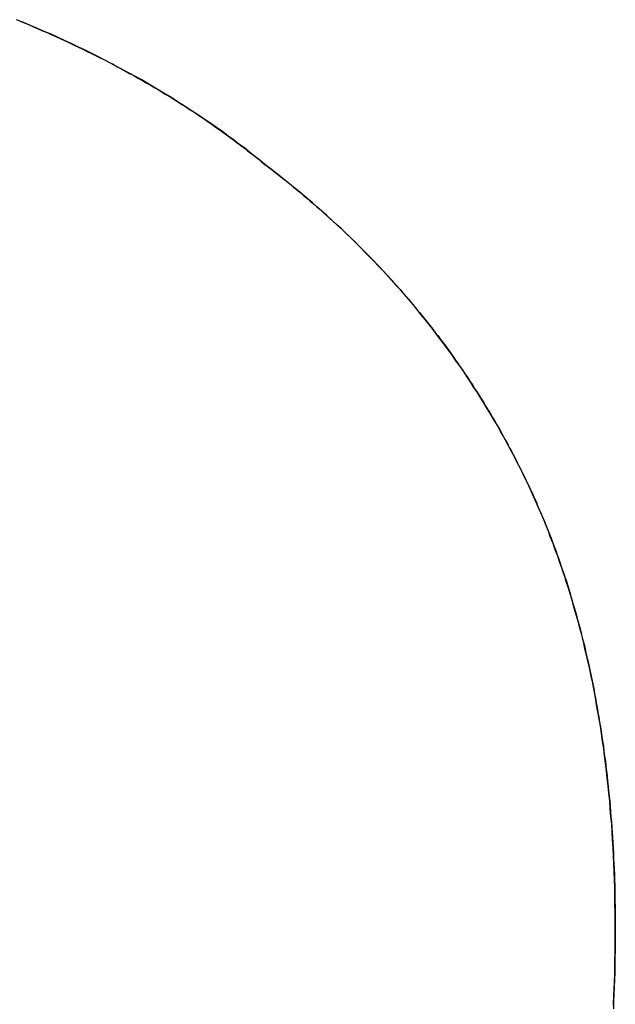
# Model space of a CAD drawing. Extents: x -3.81 to 3.81, y -1.89 to 1.9.
# Tile 25 of 149: x -2.7835 to -2.7619, y 1.4255 to 1.4612. Entities that reach past the tile are written whole.
import ezdxf

# ---------------------------------------------------------------- set-up
doc = ezdxf.new("R2010")
doc.units = 0
doc.layers.get('0').update_dxf_attribs({"linetype": 'CONTINUOUS'})

# ---------------------------------------------------------------- blocks, each defined once
blk = doc.blocks.new('*U1')
for p, q in [((-2.774593, 1.455985, 4.2099), (-2.774593, 1.455985, 4.2098)), ((-2.774593, 1.455985, 4.2099), (-2.774593, 1.455985, 4.2098)), ((-2.761858, 1.428224, 4.2099), (-2.761858, 1.428224, 4.2098)), ((-2.761858, 1.428224, 4.2099), (-2.761858, 1.428224, 4.2098))]:
    blk.add_line(p, q)
for points in [[(-2.78351, 1.46121, 4.2099), (-2.78334, 1.46114, 4.2099), (-2.78317, 1.46107, 4.2099), (-2.783, 1.46099, 4.2099), (-2.78283, 1.46092, 4.2099), (-2.78267, 1.46085, 4.2099), (-2.7825, 1.46078, 4.2099), (-2.78234, 1.4607, 4.2099), (-2.78217, 1.46063, 4.2099), (-2.78201, 1.46056, 4.2099), (-2.78185, 1.46048, 4.2099), (-2.78169, 1.46041, 4.2099), (-2.78153, 1.46033, 4.2099), (-2.78137, 1.46025, 4.2099), (-2.78121, 1.46018, 4.2099), (-2.78105, 1.4601, 4.2099), (-2.78089, 1.46002, 4.2099), (-2.78073, 1.45994, 4.2099), (-2.78058, 1.45987, 4.2099), (-2.78042, 1.45979, 4.2099), (-2.78027, 1.45971, 4.2099), (-2.78011, 1.45963, 4.2099), (-2.77996, 1.45954, 4.2099), (-2.77981, 1.45946, 4.2099), (-2.77966, 1.45938, 4.2099), (-2.77951, 1.4593, 4.2099), (-2.77936, 1.45922, 4.2099), (-2.77921, 1.45913, 4.2099), (-2.77906, 1.45905, 4.2099), (-2.77891, 1.45896, 4.2099), (-2.77876, 1.45888, 4.2099), (-2.77862, 1.45879, 4.2099), (-2.77847, 1.45871, 4.2099), (-2.77833, 1.45862, 4.2099), (-2.77819, 1.45853, 4.2099), (-2.77804, 1.45845, 4.2099), (-2.7779, 1.45836, 4.2099), (-2.77776, 1.45827, 4.2099), (-2.77762, 1.45818, 4.2099), (-2.77748, 1.45809, 4.2099), (-2.77734, 1.458, 4.2099), (-2.7772, 1.45791, 4.2099), (-2.77706, 1.45782, 4.2099), (-2.77693, 1.45773, 4.2099), (-2.77679, 1.45763, 4.2099), (-2.77665, 1.45754, 4.2099), (-2.77652, 1.45745, 4.2099), (-2.77639, 1.45735, 4.2099), (-2.77625, 1.45726, 4.2099), (-2.77612, 1.45716, 4.2099), (-2.77599, 1.45707, 4.2099), (-2.77586, 1.45697, 4.2099), (-2.77573, 1.45688, 4.2099), (-2.7756, 1.45678, 4.2099), (-2.77547, 1.45668, 4.2099), (-2.77534, 1.45658, 4.2099), (-2.77522, 1.45649, 4.2099), (-2.77509, 1.45639, 4.2099), (-2.77496, 1.45629, 4.2099), (-2.77484, 1.45619, 4.2099), (-2.77472, 1.45609, 4.2099), (-2.77459, 1.45599, 4.2099)], [(-2.77459, 1.45599, 4.2098), (-2.77478, 1.45614, 4.2098), (-2.77497, 1.45629, 4.2098), (-2.77515, 1.45644, 4.2098), (-2.77534, 1.45659, 4.2098), (-2.77554, 1.45673, 4.2098), (-2.77573, 1.45688, 4.2098), (-2.77593, 1.45702, 4.2098), (-2.77612, 1.45717, 4.2098), (-2.77632, 1.45731, 4.2098), (-2.77652, 1.45745, 4.2098), (-2.77673, 1.45759, 4.2098), (-2.77693, 1.45773, 4.2098), (-2.77714, 1.45787, 4.2098), (-2.77735, 1.458, 4.2098), (-2.77756, 1.45814, 4.2098), (-2.77777, 1.45827, 4.2098), (-2.77798, 1.45841, 4.2098), (-2.7782, 1.45854, 4.2098), (-2.77841, 1.45867, 4.2098), (-2.77863, 1.4588, 4.2098), (-2.77885, 1.45893, 4.2098), (-2.77907, 1.45906, 4.2098), (-2.7793, 1.45918, 4.2098), (-2.77952, 1.45931, 4.2098), (-2.77975, 1.45943, 4.2098), (-2.77998, 1.45955, 4.2098), (-2.78021, 1.45967, 4.2098), (-2.78044, 1.45979, 4.2098), (-2.78067, 1.45991, 4.2098), (-2.78091, 1.46003, 4.2098), (-2.78115, 1.46015, 4.2098), (-2.78139, 1.46026, 4.2098), (-2.78163, 1.46038, 4.2098), (-2.78187, 1.46049, 4.2098), (-2.78211, 1.4606, 4.2098), (-2.78236, 1.46072, 4.2098), (-2.78261, 1.46082, 4.2098), (-2.78286, 1.46093, 4.2098), (-2.78311, 1.46104, 4.2098), (-2.78336, 1.46115, 4.2098), (-2.78362, 1.46125, 4.2098)], [(-2.77459, 1.45599, 4.2098), (-2.77478, 1.45614, 4.2098), (-2.77497, 1.45629, 4.2098), (-2.77515, 1.45644, 4.2098), (-2.77534, 1.45659, 4.2098), (-2.77554, 1.45673, 4.2098), (-2.77573, 1.45688, 4.2098), (-2.77593, 1.45702, 4.2098), (-2.77612, 1.45717, 4.2098), (-2.77632, 1.45731, 4.2098), (-2.77652, 1.45745, 4.2098), (-2.77673, 1.45759, 4.2098), (-2.77693, 1.45773, 4.2098), (-2.77714, 1.45787, 4.2098), (-2.77735, 1.458, 4.2098), (-2.77756, 1.45814, 4.2098), (-2.77777, 1.45827, 4.2098), (-2.77798, 1.45841, 4.2098), (-2.7782, 1.45854, 4.2098), (-2.77841, 1.45867, 4.2098), (-2.77863, 1.4588, 4.2098), (-2.77885, 1.45893, 4.2098), (-2.77907, 1.45906, 4.2098), (-2.7793, 1.45918, 4.2098), (-2.77952, 1.45931, 4.2098), (-2.77975, 1.45943, 4.2098), (-2.77998, 1.45955, 4.2098), (-2.78021, 1.45967, 4.2098), (-2.78044, 1.45979, 4.2098), (-2.78067, 1.45991, 4.2098), (-2.78091, 1.46003, 4.2098), (-2.78115, 1.46015, 4.2098), (-2.78139, 1.46026, 4.2098), (-2.78163, 1.46038, 4.2098), (-2.78187, 1.46049, 4.2098), (-2.78211, 1.4606, 4.2098), (-2.78236, 1.46072, 4.2098), (-2.78261, 1.46082, 4.2098), (-2.78286, 1.46093, 4.2098), (-2.78311, 1.46104, 4.2098), (-2.78336, 1.46115, 4.2098), (-2.78362, 1.46125, 4.2098)], [(-2.78351, 1.46121, 4.2099), (-2.78334, 1.46114, 4.2099), (-2.78317, 1.46107, 4.2099), (-2.783, 1.46099, 4.2099), (-2.78283, 1.46092, 4.2099), (-2.78267, 1.46085, 4.2099), (-2.7825, 1.46078, 4.2099), (-2.78234, 1.4607, 4.2099), (-2.78217, 1.46063, 4.2099), (-2.78201, 1.46056, 4.2099), (-2.78185, 1.46048, 4.2099), (-2.78169, 1.46041, 4.2099), (-2.78153, 1.46033, 4.2099), (-2.78137, 1.46025, 4.2099), (-2.78121, 1.46018, 4.2099), (-2.78105, 1.4601, 4.2099), (-2.78089, 1.46002, 4.2099), (-2.78073, 1.45994, 4.2099), (-2.78058, 1.45987, 4.2099), (-2.78042, 1.45979, 4.2099), (-2.78027, 1.45971, 4.2099), (-2.78011, 1.45963, 4.2099), (-2.77996, 1.45954, 4.2099), (-2.77981, 1.45946, 4.2099), (-2.77966, 1.45938, 4.2099), (-2.77951, 1.4593, 4.2099), (-2.77936, 1.45922, 4.2099), (-2.77921, 1.45913, 4.2099), (-2.77906, 1.45905, 4.2099), (-2.77891, 1.45896, 4.2099), (-2.77876, 1.45888, 4.2099), (-2.77862, 1.45879, 4.2099), (-2.77847, 1.45871, 4.2099), (-2.77833, 1.45862, 4.2099), (-2.77819, 1.45853, 4.2099), (-2.77804, 1.45845, 4.2099), (-2.7779, 1.45836, 4.2099), (-2.77776, 1.45827, 4.2099), (-2.77762, 1.45818, 4.2099), (-2.77748, 1.45809, 4.2099), (-2.77734, 1.458, 4.2099), (-2.7772, 1.45791, 4.2099), (-2.77706, 1.45782, 4.2099), (-2.77693, 1.45773, 4.2099), (-2.77679, 1.45763, 4.2099), (-2.77665, 1.45754, 4.2099), (-2.77652, 1.45745, 4.2099), (-2.77639, 1.45735, 4.2099), (-2.77625, 1.45726, 4.2099), (-2.77612, 1.45716, 4.2099), (-2.77599, 1.45707, 4.2099), (-2.77586, 1.45697, 4.2099), (-2.77573, 1.45688, 4.2099), (-2.7756, 1.45678, 4.2099), (-2.77547, 1.45668, 4.2099), (-2.77534, 1.45658, 4.2099), (-2.77522, 1.45649, 4.2099), (-2.77509, 1.45639, 4.2099), (-2.77496, 1.45629, 4.2099), (-2.77484, 1.45619, 4.2099), (-2.77472, 1.45609, 4.2099), (-2.77459, 1.45599, 4.2099)], [(-2.77459, 1.45599, 4.2099), (-2.77446, 1.45589, 4.2099), (-2.77433, 1.45579, 4.2099), (-2.7742, 1.45569, 4.2099), (-2.77408, 1.45559, 4.2099), (-2.77395, 1.45549, 4.2099), (-2.77382, 1.45539, 4.2099), (-2.77369, 1.45528, 4.2099), (-2.77357, 1.45518, 4.2099), (-2.77344, 1.45508, 4.2099), (-2.77332, 1.45498, 4.2099), (-2.7732, 1.45487, 4.2099), (-2.77307, 1.45477, 4.2099), (-2.77295, 1.45466, 4.2099), (-2.77283, 1.45456, 4.2099), (-2.77271, 1.45445, 4.2099), (-2.77259, 1.45435, 4.2099), (-2.77247, 1.45424, 4.2099), (-2.77235, 1.45414, 4.2099), (-2.77223, 1.45403, 4.2099), (-2.77211, 1.45392, 4.2099), (-2.77199, 1.45381, 4.2099), (-2.77188, 1.45371, 4.2099), (-2.77176, 1.4536, 4.2099), (-2.77165, 1.45349, 4.2099), (-2.77153, 1.45338, 4.2099), (-2.77142, 1.45327, 4.2099), (-2.7713, 1.45316, 4.2099), (-2.77119, 1.45305, 4.2099), (-2.77108, 1.45294, 4.2099), (-2.77097, 1.45282, 4.2099), (-2.77086, 1.45271, 4.2099), (-2.77075, 1.4526, 4.2099), (-2.77064, 1.45249, 4.2099), (-2.77053, 1.45237, 4.2099), (-2.77042, 1.45226, 4.2099), (-2.77031, 1.45214, 4.2099), (-2.77021, 1.45203, 4.2099), (-2.7701, 1.45191, 4.2099), (-2.77, 1.4518, 4.2099), (-2.76989, 1.45168, 4.2099), (-2.76979, 1.45156, 4.2099), (-2.76968, 1.45145, 4.2099), (-2.76958, 1.45133, 4.2099), (-2.76948, 1.45121, 4.2099), (-2.76938, 1.45109, 4.2099), (-2.76928, 1.45097, 4.2099), (-2.76918, 1.45085, 4.2099), (-2.76908, 1.45073, 4.2099), (-2.76898, 1.45061, 4.2099), (-2.76888, 1.45049, 4.2099), (-2.76878, 1.45037, 4.2099), (-2.76868, 1.45025, 4.2099), (-2.76859, 1.45013, 4.2099), (-2.76849, 1.45001, 4.2099), (-2.7684, 1.44988, 4.2099), (-2.7683, 1.44976, 4.2099), (-2.76821, 1.44963, 4.2099), (-2.76812, 1.44951, 4.2099), (-2.76802, 1.44939, 4.2099), (-2.76793, 1.44926, 4.2099), (-2.76784, 1.44913, 4.2099), (-2.76775, 1.44901, 4.2099), (-2.76766, 1.44888, 4.2099), (-2.76757, 1.44875, 4.2099), (-2.76748, 1.44863, 4.2099), (-2.7674, 1.4485, 4.2099), (-2.76731, 1.44837, 4.2099), (-2.76722, 1.44824, 4.2099), (-2.76714, 1.44811, 4.2099), (-2.76705, 1.44798, 4.2099), (-2.76697, 1.44785, 4.2099), (-2.76688, 1.44772, 4.2099), (-2.7668, 1.44759, 4.2099), (-2.76672, 1.44746, 4.2099), (-2.76664, 1.44733, 4.2099), (-2.76656, 1.4472, 4.2099), (-2.76648, 1.44706, 4.2099), (-2.7664, 1.44693, 4.2099), (-2.76632, 1.4468, 4.2099), (-2.76624, 1.44666, 4.2099), (-2.76616, 1.44653, 4.2099), (-2.76608, 1.44639, 4.2099), (-2.76601, 1.44626, 4.2099), (-2.76593, 1.44612, 4.2099), (-2.76586, 1.44598, 4.2099), (-2.76578, 1.44585, 4.2099), (-2.76571, 1.44571, 4.2099), (-2.76563, 1.44557, 4.2099), (-2.76556, 1.44543, 4.2099), (-2.76549, 1.44529, 4.2099), (-2.76542, 1.44516, 4.2099), (-2.76535, 1.44502, 4.2099), (-2.76528, 1.44488, 4.2099), (-2.76521, 1.44474, 4.2099), (-2.76514, 1.44459, 4.2099), (-2.76507, 1.44445, 4.2099), (-2.765, 1.44431, 4.2099), (-2.76494, 1.44417, 4.2099), (-2.76487, 1.44403, 4.2099), (-2.76481, 1.44388, 4.2099), (-2.76474, 1.44374, 4.2099), (-2.76468, 1.44359, 4.2099), (-2.76462, 1.44345, 4.2099), (-2.76455, 1.4433, 4.2099), (-2.76449, 1.44315, 4.2099), (-2.76443, 1.44301, 4.2099), (-2.76437, 1.44286, 4.2099), (-2.76431, 1.44271, 4.2099), (-2.76425, 1.44256, 4.2099), (-2.76419, 1.44241, 4.2099), (-2.76414, 1.44226, 4.2099), (-2.76408, 1.44211, 4.2099), (-2.76402, 1.44196, 4.2099), (-2.76397, 1.4418, 4.2099), (-2.76391, 1.44165, 4.2099), (-2.76386, 1.4415, 4.2099), (-2.76381, 1.44134, 4.2099), (-2.76376, 1.44119, 4.2099), (-2.7637, 1.44103, 4.2099), (-2.76365, 1.44088, 4.2099), (-2.7636, 1.44072, 4.2099), (-2.76355, 1.44056, 4.2099), (-2.7635, 1.4404, 4.2099), (-2.76346, 1.44025, 4.2099), (-2.76341, 1.44009, 4.2099), (-2.76336, 1.43993, 4.2099), (-2.76332, 1.43977, 4.2099), (-2.76327, 1.43961, 4.2099), (-2.76323, 1.43944, 4.2099), (-2.76318, 1.43928, 4.2099), (-2.76314, 1.43912, 4.2099), (-2.7631, 1.43896, 4.2099), (-2.76306, 1.43879, 4.2099), (-2.76302, 1.43863, 4.2099), (-2.76297, 1.43846, 4.2099), (-2.76294, 1.4383, 4.2099), (-2.7629, 1.43813, 4.2099), (-2.76286, 1.43796, 4.2099), (-2.76282, 1.43779, 4.2099), (-2.76278, 1.43763, 4.2099), (-2.76275, 1.43746, 4.2099), (-2.76271, 1.43729, 4.2099), (-2.76268, 1.43712, 4.2099), (-2.76264, 1.43695, 4.2099), (-2.76261, 1.43677, 4.2099), (-2.76258, 1.4366, 4.2099), (-2.76255, 1.43643, 4.2099), (-2.76252, 1.43626, 4.2099), (-2.76249, 1.43608, 4.2099), (-2.76246, 1.43591, 4.2099), (-2.76243, 1.43573, 4.2099), (-2.7624, 1.43556, 4.2099), (-2.76237, 1.43538, 4.2099), (-2.76235, 1.4352, 4.2099), (-2.76232, 1.43503, 4.2099), (-2.76229, 1.43485, 4.2099), (-2.76227, 1.43467, 4.2099), (-2.76225, 1.43449, 4.2099), (-2.76222, 1.43431, 4.2099), (-2.7622, 1.43413, 4.2099), (-2.76218, 1.43395, 4.2099), (-2.76216, 1.43377, 4.2099), (-2.76214, 1.43358, 4.2099), (-2.76212, 1.4334, 4.2099), (-2.7621, 1.43322, 4.2099), (-2.76208, 1.43303, 4.2099), (-2.76206, 1.43285, 4.2099), (-2.76205, 1.43266, 4.2099), (-2.76203, 1.43248, 4.2099), (-2.76202, 1.43229, 4.2099), (-2.762, 1.4321, 4.2099), (-2.76199, 1.43191, 4.2099), (-2.76197, 1.43172, 4.2099), (-2.76196, 1.43154, 4.2099), (-2.76195, 1.43135, 4.2099), (-2.76194, 1.43115, 4.2099), (-2.76193, 1.43096, 4.2099), (-2.76192, 1.43077, 4.2099), (-2.76191, 1.43058, 4.2099), (-2.7619, 1.43039, 4.2099), (-2.76189, 1.43019, 4.2099), (-2.76189, 1.43, 4.2099), (-2.76188, 1.4298, 4.2099), (-2.76188, 1.42961, 4.2099), (-2.76187, 1.42941, 4.2099), (-2.76187, 1.42922, 4.2099), (-2.76186, 1.42902, 4.2099), (-2.76186, 1.42882, 4.2099), (-2.76186, 1.42862, 4.2099), (-2.76186, 1.42842, 4.2099), (-2.76186, 1.42822, 4.2099)], [(-2.76186, 1.42822, 4.2098), (-2.76186, 1.42852, 4.2098), (-2.76186, 1.42882, 4.2098), (-2.76187, 1.42912, 4.2098), (-2.76187, 1.42942, 4.2098), (-2.76188, 1.42971, 4.2098), (-2.76189, 1.43, 4.2098), (-2.7619, 1.4303, 4.2098), (-2.76191, 1.43059, 4.2098), (-2.76192, 1.43087, 4.2098), (-2.76194, 1.43116, 4.2098), (-2.76196, 1.43145, 4.2098), (-2.76197, 1.43173, 4.2098), (-2.76199, 1.43202, 4.2098), (-2.76202, 1.4323, 4.2098), (-2.76204, 1.43258, 4.2098), (-2.76206, 1.43286, 4.2098), (-2.76209, 1.43314, 4.2098), (-2.76212, 1.43341, 4.2098), (-2.76215, 1.43369, 4.2098), (-2.76218, 1.43396, 4.2098), (-2.76221, 1.43423, 4.2098), (-2.76225, 1.43451, 4.2098), (-2.76228, 1.43477, 4.2098), (-2.76232, 1.43504, 4.2098), (-2.76236, 1.43531, 4.2098), (-2.7624, 1.43558, 4.2098), (-2.76245, 1.43584, 4.2098), (-2.76249, 1.4361, 4.2098), (-2.76254, 1.43636, 4.2098), (-2.76258, 1.43662, 4.2098), (-2.76263, 1.43688, 4.2098), (-2.76268, 1.43714, 4.2098), (-2.76274, 1.43739, 4.2098), (-2.76279, 1.43765, 4.2098), (-2.76284, 1.4379, 4.2098), (-2.7629, 1.43815, 4.2098), (-2.76296, 1.4384, 4.2098), (-2.76302, 1.43865, 4.2098), (-2.76308, 1.4389, 4.2098), (-2.76315, 1.43914, 4.2098), (-2.76321, 1.43939, 4.2098), (-2.76328, 1.43963, 4.2098), (-2.76335, 1.43987, 4.2098), (-2.76342, 1.44011, 4.2098), (-2.76349, 1.44035, 4.2098), (-2.76356, 1.44059, 4.2098), (-2.76364, 1.44083, 4.2098), (-2.76371, 1.44106, 4.2098), (-2.76379, 1.4413, 4.2098), (-2.76387, 1.44153, 4.2098), (-2.76395, 1.44176, 4.2098), (-2.76404, 1.44199, 4.2098), (-2.76412, 1.44222, 4.2098), (-2.76421, 1.44244, 4.2098), (-2.76429, 1.44267, 4.2098), (-2.76438, 1.44289, 4.2098), (-2.76447, 1.44311, 4.2098), (-2.76457, 1.44333, 4.2098), (-2.76466, 1.44355, 4.2098), (-2.76476, 1.44377, 4.2098), (-2.76485, 1.44399, 4.2098), (-2.76495, 1.4442, 4.2098), (-2.76505, 1.44442, 4.2098), (-2.76516, 1.44463, 4.2098), (-2.76526, 1.44484, 4.2098), (-2.76537, 1.44505, 4.2098), (-2.76547, 1.44526, 4.2098), (-2.76558, 1.44547, 4.2098), (-2.76569, 1.44568, 4.2098), (-2.7658, 1.44588, 4.2098), (-2.76591, 1.44609, 4.2098), (-2.76603, 1.44629, 4.2098), (-2.76614, 1.4465, 4.2098), (-2.76626, 1.4467, 4.2098), (-2.76638, 1.4469, 4.2098), (-2.7665, 1.4471, 4.2098), (-2.76662, 1.4473, 4.2098), (-2.76674, 1.4475, 4.2098), (-2.76687, 1.4477, 4.2098), (-2.767, 1.44789, 4.2098), (-2.76712, 1.44809, 4.2098), (-2.76725, 1.44828, 4.2098), (-2.76738, 1.44848, 4.2098), (-2.76751, 1.44867, 4.2098), (-2.76765, 1.44886, 4.2098), (-2.76778, 1.44905, 4.2098), (-2.76792, 1.44924, 4.2098), (-2.76806, 1.44943, 4.2098), (-2.7682, 1.44962, 4.2098), (-2.76834, 1.4498, 4.2098), (-2.76848, 1.44999, 4.2098), (-2.76862, 1.45017, 4.2098), (-2.76877, 1.45036, 4.2098), (-2.76892, 1.45054, 4.2098), (-2.76906, 1.45072, 4.2098), (-2.76921, 1.4509, 4.2098), (-2.76936, 1.45108, 4.2098), (-2.76952, 1.45126, 4.2098), (-2.76967, 1.45143, 4.2098), (-2.76983, 1.45161, 4.2098), (-2.76998, 1.45179, 4.2098), (-2.77014, 1.45196, 4.2098), (-2.7703, 1.45213, 4.2098), (-2.77047, 1.4523, 4.2098), (-2.77063, 1.45248, 4.2098), (-2.77079, 1.45265, 4.2098), (-2.77096, 1.45282, 4.2098), (-2.77113, 1.45298, 4.2098), (-2.7713, 1.45315, 4.2098), (-2.77147, 1.45332, 4.2098), (-2.77164, 1.45348, 4.2098), (-2.77181, 1.45365, 4.2098), (-2.77199, 1.45381, 4.2098), (-2.77216, 1.45397, 4.2098), (-2.77234, 1.45413, 4.2098), (-2.77252, 1.45429, 4.2098), (-2.7727, 1.45445, 4.2098), (-2.77288, 1.45461, 4.2098), (-2.77307, 1.45477, 4.2098), (-2.77325, 1.45492, 4.2098), (-2.77344, 1.45508, 4.2098), (-2.77363, 1.45523, 4.2098), (-2.77382, 1.45538, 4.2098), (-2.77401, 1.45554, 4.2098), (-2.7742, 1.45569, 4.2098), (-2.7744, 1.45584, 4.2098), (-2.77459, 1.45599, 4.2098)], [(-2.76186, 1.42822, 4.2098), (-2.76186, 1.42852, 4.2098), (-2.76186, 1.42882, 4.2098), (-2.76187, 1.42912, 4.2098), (-2.76187, 1.42942, 4.2098), (-2.76188, 1.42971, 4.2098), (-2.76189, 1.43, 4.2098), (-2.7619, 1.4303, 4.2098), (-2.76191, 1.43059, 4.2098), (-2.76192, 1.43087, 4.2098), (-2.76194, 1.43116, 4.2098), (-2.76196, 1.43145, 4.2098), (-2.76197, 1.43173, 4.2098), (-2.76199, 1.43202, 4.2098), (-2.76202, 1.4323, 4.2098), (-2.76204, 1.43258, 4.2098), (-2.76206, 1.43286, 4.2098), (-2.76209, 1.43314, 4.2098), (-2.76212, 1.43341, 4.2098), (-2.76215, 1.43369, 4.2098), (-2.76218, 1.43396, 4.2098), (-2.76221, 1.43423, 4.2098), (-2.76225, 1.43451, 4.2098), (-2.76228, 1.43477, 4.2098), (-2.76232, 1.43504, 4.2098), (-2.76236, 1.43531, 4.2098), (-2.7624, 1.43558, 4.2098), (-2.76245, 1.43584, 4.2098), (-2.76249, 1.4361, 4.2098), (-2.76254, 1.43636, 4.2098), (-2.76258, 1.43662, 4.2098), (-2.76263, 1.43688, 4.2098), (-2.76268, 1.43714, 4.2098), (-2.76274, 1.43739, 4.2098), (-2.76279, 1.43765, 4.2098), (-2.76284, 1.4379, 4.2098), (-2.7629, 1.43815, 4.2098), (-2.76296, 1.4384, 4.2098), (-2.76302, 1.43865, 4.2098), (-2.76308, 1.4389, 4.2098), (-2.76315, 1.43914, 4.2098), (-2.76321, 1.43939, 4.2098), (-2.76328, 1.43963, 4.2098), (-2.76335, 1.43987, 4.2098), (-2.76342, 1.44011, 4.2098), (-2.76349, 1.44035, 4.2098), (-2.76356, 1.44059, 4.2098), (-2.76364, 1.44083, 4.2098), (-2.76371, 1.44106, 4.2098), (-2.76379, 1.4413, 4.2098), (-2.76387, 1.44153, 4.2098), (-2.76395, 1.44176, 4.2098), (-2.76404, 1.44199, 4.2098), (-2.76412, 1.44222, 4.2098), (-2.76421, 1.44244, 4.2098), (-2.76429, 1.44267, 4.2098), (-2.76438, 1.44289, 4.2098), (-2.76447, 1.44311, 4.2098), (-2.76457, 1.44333, 4.2098), (-2.76466, 1.44355, 4.2098), (-2.76476, 1.44377, 4.2098), (-2.76485, 1.44399, 4.2098), (-2.76495, 1.4442, 4.2098), (-2.76505, 1.44442, 4.2098), (-2.76516, 1.44463, 4.2098), (-2.76526, 1.44484, 4.2098), (-2.76537, 1.44505, 4.2098), (-2.76547, 1.44526, 4.2098), (-2.76558, 1.44547, 4.2098), (-2.76569, 1.44568, 4.2098), (-2.7658, 1.44588, 4.2098), (-2.76591, 1.44609, 4.2098), (-2.76603, 1.44629, 4.2098), (-2.76614, 1.4465, 4.2098), (-2.76626, 1.4467, 4.2098), (-2.76638, 1.4469, 4.2098), (-2.7665, 1.4471, 4.2098), (-2.76662, 1.4473, 4.2098), (-2.76674, 1.4475, 4.2098), (-2.76687, 1.4477, 4.2098), (-2.767, 1.44789, 4.2098), (-2.76712, 1.44809, 4.2098), (-2.76725, 1.44828, 4.2098), (-2.76738, 1.44848, 4.2098), (-2.76751, 1.44867, 4.2098), (-2.76765, 1.44886, 4.2098), (-2.76778, 1.44905, 4.2098), (-2.76792, 1.44924, 4.2098), (-2.76806, 1.44943, 4.2098), (-2.7682, 1.44962, 4.2098), (-2.76834, 1.4498, 4.2098), (-2.76848, 1.44999, 4.2098), (-2.76862, 1.45017, 4.2098), (-2.76877, 1.45036, 4.2098), (-2.76892, 1.45054, 4.2098), (-2.76906, 1.45072, 4.2098), (-2.76921, 1.4509, 4.2098), (-2.76936, 1.45108, 4.2098), (-2.76952, 1.45126, 4.2098), (-2.76967, 1.45143, 4.2098), (-2.76983, 1.45161, 4.2098), (-2.76998, 1.45179, 4.2098), (-2.77014, 1.45196, 4.2098), (-2.7703, 1.45213, 4.2098), (-2.77047, 1.4523, 4.2098), (-2.77063, 1.45248, 4.2098), (-2.77079, 1.45265, 4.2098), (-2.77096, 1.45282, 4.2098), (-2.77113, 1.45298, 4.2098), (-2.7713, 1.45315, 4.2098), (-2.77147, 1.45332, 4.2098), (-2.77164, 1.45348, 4.2098), (-2.77181, 1.45365, 4.2098), (-2.77199, 1.45381, 4.2098), (-2.77216, 1.45397, 4.2098), (-2.77234, 1.45413, 4.2098), (-2.77252, 1.45429, 4.2098), (-2.7727, 1.45445, 4.2098), (-2.77288, 1.45461, 4.2098), (-2.77307, 1.45477, 4.2098), (-2.77325, 1.45492, 4.2098), (-2.77344, 1.45508, 4.2098), (-2.77363, 1.45523, 4.2098), (-2.77382, 1.45538, 4.2098), (-2.77401, 1.45554, 4.2098), (-2.7742, 1.45569, 4.2098), (-2.7744, 1.45584, 4.2098), (-2.77459, 1.45599, 4.2098)], [(-2.77459, 1.45599, 4.2099), (-2.77446, 1.45589, 4.2099), (-2.77433, 1.45579, 4.2099), (-2.7742, 1.45569, 4.2099), (-2.77408, 1.45559, 4.2099), (-2.77395, 1.45549, 4.2099), (-2.77382, 1.45539, 4.2099), (-2.77369, 1.45528, 4.2099), (-2.77357, 1.45518, 4.2099), (-2.77344, 1.45508, 4.2099), (-2.77332, 1.45498, 4.2099), (-2.7732, 1.45487, 4.2099), (-2.77307, 1.45477, 4.2099), (-2.77295, 1.45466, 4.2099), (-2.77283, 1.45456, 4.2099), (-2.77271, 1.45445, 4.2099), (-2.77259, 1.45435, 4.2099), (-2.77247, 1.45424, 4.2099), (-2.77235, 1.45414, 4.2099), (-2.77223, 1.45403, 4.2099), (-2.77211, 1.45392, 4.2099), (-2.77199, 1.45381, 4.2099), (-2.77188, 1.45371, 4.2099), (-2.77176, 1.4536, 4.2099), (-2.77165, 1.45349, 4.2099), (-2.77153, 1.45338, 4.2099), (-2.77142, 1.45327, 4.2099), (-2.7713, 1.45316, 4.2099), (-2.77119, 1.45305, 4.2099), (-2.77108, 1.45294, 4.2099), (-2.77097, 1.45282, 4.2099), (-2.77086, 1.45271, 4.2099), (-2.77075, 1.4526, 4.2099), (-2.77064, 1.45249, 4.2099), (-2.77053, 1.45237, 4.2099), (-2.77042, 1.45226, 4.2099), (-2.77031, 1.45214, 4.2099), (-2.77021, 1.45203, 4.2099), (-2.7701, 1.45191, 4.2099), (-2.77, 1.4518, 4.2099), (-2.76989, 1.45168, 4.2099), (-2.76979, 1.45156, 4.2099), (-2.76968, 1.45145, 4.2099), (-2.76958, 1.45133, 4.2099), (-2.76948, 1.45121, 4.2099), (-2.76938, 1.45109, 4.2099), (-2.76928, 1.45097, 4.2099), (-2.76918, 1.45085, 4.2099), (-2.76908, 1.45073, 4.2099), (-2.76898, 1.45061, 4.2099), (-2.76888, 1.45049, 4.2099), (-2.76878, 1.45037, 4.2099), (-2.76868, 1.45025, 4.2099), (-2.76859, 1.45013, 4.2099), (-2.76849, 1.45001, 4.2099), (-2.7684, 1.44988, 4.2099), (-2.7683, 1.44976, 4.2099), (-2.76821, 1.44963, 4.2099), (-2.76812, 1.44951, 4.2099), (-2.76802, 1.44939, 4.2099), (-2.76793, 1.44926, 4.2099), (-2.76784, 1.44913, 4.2099), (-2.76775, 1.44901, 4.2099), (-2.76766, 1.44888, 4.2099), (-2.76757, 1.44875, 4.2099), (-2.76748, 1.44863, 4.2099), (-2.7674, 1.4485, 4.2099), (-2.76731, 1.44837, 4.2099), (-2.76722, 1.44824, 4.2099), (-2.76714, 1.44811, 4.2099), (-2.76705, 1.44798, 4.2099), (-2.76697, 1.44785, 4.2099), (-2.76688, 1.44772, 4.2099), (-2.7668, 1.44759, 4.2099), (-2.76672, 1.44746, 4.2099), (-2.76664, 1.44733, 4.2099), (-2.76656, 1.4472, 4.2099), (-2.76648, 1.44706, 4.2099), (-2.7664, 1.44693, 4.2099), (-2.76632, 1.4468, 4.2099), (-2.76624, 1.44666, 4.2099), (-2.76616, 1.44653, 4.2099), (-2.76608, 1.44639, 4.2099), (-2.76601, 1.44626, 4.2099), (-2.76593, 1.44612, 4.2099), (-2.76586, 1.44598, 4.2099), (-2.76578, 1.44585, 4.2099), (-2.76571, 1.44571, 4.2099), (-2.76563, 1.44557, 4.2099), (-2.76556, 1.44543, 4.2099), (-2.76549, 1.44529, 4.2099), (-2.76542, 1.44516, 4.2099), (-2.76535, 1.44502, 4.2099), (-2.76528, 1.44488, 4.2099), (-2.76521, 1.44474, 4.2099), (-2.76514, 1.44459, 4.2099), (-2.76507, 1.44445, 4.2099), (-2.765, 1.44431, 4.2099), (-2.76494, 1.44417, 4.2099), (-2.76487, 1.44403, 4.2099), (-2.76481, 1.44388, 4.2099), (-2.76474, 1.44374, 4.2099), (-2.76468, 1.44359, 4.2099), (-2.76462, 1.44345, 4.2099), (-2.76455, 1.4433, 4.2099), (-2.76449, 1.44315, 4.2099), (-2.76443, 1.44301, 4.2099), (-2.76437, 1.44286, 4.2099), (-2.76431, 1.44271, 4.2099), (-2.76425, 1.44256, 4.2099), (-2.76419, 1.44241, 4.2099), (-2.76414, 1.44226, 4.2099), (-2.76408, 1.44211, 4.2099), (-2.76402, 1.44196, 4.2099), (-2.76397, 1.4418, 4.2099), (-2.76391, 1.44165, 4.2099), (-2.76386, 1.4415, 4.2099), (-2.76381, 1.44134, 4.2099), (-2.76376, 1.44119, 4.2099), (-2.7637, 1.44103, 4.2099), (-2.76365, 1.44088, 4.2099), (-2.7636, 1.44072, 4.2099), (-2.76355, 1.44056, 4.2099), (-2.7635, 1.4404, 4.2099), (-2.76346, 1.44025, 4.2099), (-2.76341, 1.44009, 4.2099), (-2.76336, 1.43993, 4.2099), (-2.76332, 1.43977, 4.2099), (-2.76327, 1.43961, 4.2099), (-2.76323, 1.43944, 4.2099), (-2.76318, 1.43928, 4.2099), (-2.76314, 1.43912, 4.2099), (-2.7631, 1.43896, 4.2099), (-2.76306, 1.43879, 4.2099), (-2.76302, 1.43863, 4.2099), (-2.76297, 1.43846, 4.2099), (-2.76294, 1.4383, 4.2099), (-2.7629, 1.43813, 4.2099), (-2.76286, 1.43796, 4.2099), (-2.76282, 1.43779, 4.2099), (-2.76278, 1.43763, 4.2099), (-2.76275, 1.43746, 4.2099), (-2.76271, 1.43729, 4.2099), (-2.76268, 1.43712, 4.2099), (-2.76264, 1.43695, 4.2099), (-2.76261, 1.43677, 4.2099), (-2.76258, 1.4366, 4.2099), (-2.76255, 1.43643, 4.2099), (-2.76252, 1.43626, 4.2099), (-2.76249, 1.43608, 4.2099), (-2.76246, 1.43591, 4.2099), (-2.76243, 1.43573, 4.2099), (-2.7624, 1.43556, 4.2099), (-2.76237, 1.43538, 4.2099), (-2.76235, 1.4352, 4.2099), (-2.76232, 1.43503, 4.2099), (-2.76229, 1.43485, 4.2099), (-2.76227, 1.43467, 4.2099), (-2.76225, 1.43449, 4.2099), (-2.76222, 1.43431, 4.2099), (-2.7622, 1.43413, 4.2099), (-2.76218, 1.43395, 4.2099), (-2.76216, 1.43377, 4.2099), (-2.76214, 1.43358, 4.2099), (-2.76212, 1.4334, 4.2099), (-2.7621, 1.43322, 4.2099), (-2.76208, 1.43303, 4.2099), (-2.76206, 1.43285, 4.2099), (-2.76205, 1.43266, 4.2099), (-2.76203, 1.43248, 4.2099), (-2.76202, 1.43229, 4.2099), (-2.762, 1.4321, 4.2099), (-2.76199, 1.43191, 4.2099), (-2.76197, 1.43172, 4.2099), (-2.76196, 1.43154, 4.2099), (-2.76195, 1.43135, 4.2099), (-2.76194, 1.43115, 4.2099), (-2.76193, 1.43096, 4.2099), (-2.76192, 1.43077, 4.2099), (-2.76191, 1.43058, 4.2099), (-2.7619, 1.43039, 4.2099), (-2.76189, 1.43019, 4.2099), (-2.76189, 1.43, 4.2099), (-2.76188, 1.4298, 4.2099), (-2.76188, 1.42961, 4.2099), (-2.76187, 1.42941, 4.2099), (-2.76187, 1.42922, 4.2099), (-2.76186, 1.42902, 4.2099), (-2.76186, 1.42882, 4.2099), (-2.76186, 1.42862, 4.2099), (-2.76186, 1.42842, 4.2099), (-2.76186, 1.42822, 4.2099)], [(-2.76186, 1.42822, 4.2099), (-2.76186, 1.42796, 4.2099), (-2.76186, 1.42769, 4.2099), (-2.76186, 1.42742, 4.2099), (-2.76187, 1.42716, 4.2099), (-2.76187, 1.42689, 4.2099), (-2.76188, 1.42663, 4.2099), (-2.76189, 1.42636, 4.2099), (-2.7619, 1.4261, 4.2099), (-2.76191, 1.42583, 4.2099), (-2.76192, 1.42557, 4.2099), (-2.76193, 1.42531, 4.2099)], [(-2.76193, 1.42543, 4.2098), (-2.76191, 1.42583, 4.2098), (-2.76189, 1.42623, 4.2098), (-2.76188, 1.42662, 4.2098), (-2.76187, 1.42702, 4.2098), (-2.76186, 1.42742, 4.2098), (-2.76186, 1.42782, 4.2098), (-2.76186, 1.42822, 4.2098)], [(-2.76193, 1.42543, 4.2098), (-2.76191, 1.42583, 4.2098), (-2.76189, 1.42623, 4.2098), (-2.76188, 1.42662, 4.2098), (-2.76187, 1.42702, 4.2098), (-2.76186, 1.42742, 4.2098), (-2.76186, 1.42782, 4.2098), (-2.76186, 1.42822, 4.2098)], [(-2.76186, 1.42822, 4.2099), (-2.76186, 1.42796, 4.2099), (-2.76186, 1.42769, 4.2099), (-2.76186, 1.42742, 4.2099), (-2.76187, 1.42716, 4.2099), (-2.76187, 1.42689, 4.2099), (-2.76188, 1.42663, 4.2099), (-2.76189, 1.42636, 4.2099), (-2.7619, 1.4261, 4.2099), (-2.76191, 1.42583, 4.2099), (-2.76192, 1.42557, 4.2099), (-2.76193, 1.42531, 4.2099)]]:
    blk.add_polyline3d(points)

msp = doc.modelspace()

# ---------------------------------------------------------------- block references
msp.add_blockref('*U1', (0, 0))

doc.saveas('drawing.dxf')
